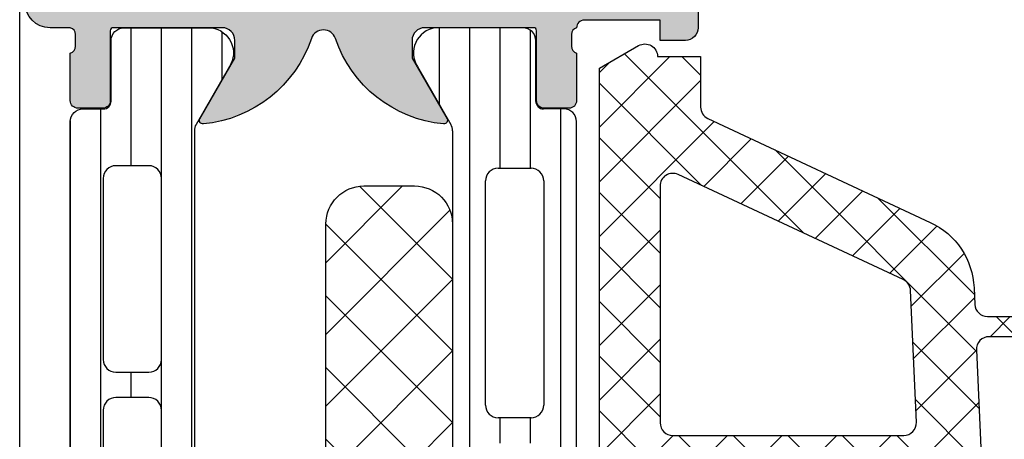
# Model space of a CAD drawing. Header units: millimetres. Extents: x 373037 to 682063, y 76092 to 274210.
# Tile 94 of 256: x 667140 to 667179, y 249643 to 249660. Entities that reach past the tile are written whole.
import ezdxf

# ---------------------------------------------------------------- set-up
doc = ezdxf.new("R2010")
doc.units = ezdxf.units.MM
doc.header["$LTSCALE"] = 100
doc.layers.add('PUDORYS', color=253, linetype='CONTINUOUS')

msp = doc.modelspace()

# ---------------------------------------------------------------- hatches: boundary and pattern name
at = {"layer": 'PUDORYS', "true_color": 0x939598}
h = msp.add_hatch(color=252, dxfattribs=at)
edge = h.paths.add_edge_path()
edge.add_arc((667143.8382689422, 249659.2163388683), 0.1199999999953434, 90, 180)
edge.add_line((667143.7182689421, 249659.2163388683), (667143.7182689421, 249656.4563408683))
edge.add_arc((667143.4182689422, 249656.4563408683), 0.3000000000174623, 270.0000000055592, 360, ccw=False)
edge.add_line((667143.4182689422, 249656.1563408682), (667142.438294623, 249656.1563408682))
edge.add_arc((667142.4382946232, 249656.4563408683), 0.3000000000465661, 180, 269.99999999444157, ccw=False)
edge.add_line((667142.1382946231, 249656.4563408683), (667142.1382946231, 249658.3363518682))
edge.add_arc((667142.0594275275, 249658.6038952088), 0.2789255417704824, 286.4245945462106, 361.1628700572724)
edge.add_line((667142.3382956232, 249658.6095558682), (667142.3382956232, 249659.0631498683))
edge.add_arc((667142.0594581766, 249659.0688182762), 0.2788950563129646, 358.8354106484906, 433.5801235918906)
edge.add_line((667142.1382946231, 249659.3363388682), (667141.33811991, 249659.3363388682))
edge.add_arc((667141.33811991, 249660.3363388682), 1, 180, 270, ccw=False)
edge.add_line((667140.33811991, 249660.3363388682), (667140.33811991, 249663.8363462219))
edge.add_arc((667141.3381397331, 249663.8363263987), 1.000019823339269, 90.00113575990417, 179.9988642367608, ccw=False)
edge.add_line((667141.33811991, 249664.8363462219), (667141.83811991, 249664.8363462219))
edge.add_line((667141.83811991, 249664.8363462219), (667141.83811991, 249662.3363462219))
edge.add_arc((667142.8381652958, 249662.3363916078), 1.000045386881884, 180.002600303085, 269.9973997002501)
edge.add_line((667142.83811991, 249661.3363462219), (667144.1381382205, 249661.3363462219))
edge.add_arc((667144.1380857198, 249662.3363987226), 1.0000525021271, 270.0030079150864, 359.9969920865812)
edge.add_line((667145.1381382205, 249662.3363462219), (667145.1381382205, 249669.3363462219))
edge.add_arc((667144.6130164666, 249669.8363462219), 0.7250881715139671, 316.4038161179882, 403.5961838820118)
edge.add_line((667145.1381382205, 249670.3363462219), (667145.1381382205, 249676.3704343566))
edge.add_arc((667144.1380857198, 249676.3703818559), 1.000052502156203, 0.00300791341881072, 89.99699208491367)
edge.add_line((667144.1381382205, 249677.3704343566), (667142.83811991, 249677.3704343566))
edge.add_arc((667142.8381652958, 249676.3703889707), 1.000045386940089, 90.0026002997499, 179.9973996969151)
edge.add_line((667141.83811991, 249676.3704343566), (667141.83811991, 249674.8363462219))
edge.add_line((667141.83811991, 249674.8363462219), (667141.2381138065, 249674.8363462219))
edge.add_line((667141.2381138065, 249674.8363462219), (667140.1381382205, 249675.9363523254))
edge.add_line((667140.1381382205, 249675.9363523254), (667140.1381382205, 249679.3363462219))
edge.add_line((667140.1381382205, 249679.3363462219), (667167.1380390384, 249679.3363462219))
edge.add_line((667167.1380390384, 249679.3363462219), (667167.1380390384, 249675.9363523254))
edge.add_line((667167.1380390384, 249675.9363523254), (667166.0380634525, 249674.8363462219))
edge.add_line((667166.0380634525, 249674.8363462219), (667165.438057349, 249674.8363462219))
edge.add_line((667165.438057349, 249674.8363462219), (667165.438057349, 249676.3704343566))
edge.add_arc((667164.4380119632, 249676.3703889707), 1.000045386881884, 0.002600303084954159, 89.99739970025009)
edge.add_line((667164.438057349, 249677.3704343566), (667163.1380390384, 249677.3704343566))
edge.add_arc((667163.1380915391, 249676.3703818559), 1.0000525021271, 90.00300791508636, 179.9969920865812)
edge.add_line((667162.1380390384, 249676.3704343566), (667162.1380390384, 249670.3363462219))
edge.add_arc((667162.6631607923, 249669.8363462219), 0.7250881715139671, 136.4038161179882, 223.5961838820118)
edge.add_line((667162.1380390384, 249669.3363462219), (667162.1380390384, 249662.3363462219))
edge.add_arc((667163.1380915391, 249662.3363987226), 1.000052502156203, 180.0030079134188, 269.9969920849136)
edge.add_line((667163.1380390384, 249661.3363462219), (667164.438057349, 249661.3363462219))
edge.add_arc((667164.4380119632, 249662.3363916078), 1.000045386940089, 270.0026002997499, 359.9973996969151)
edge.add_line((667165.438057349, 249662.3363462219), (667165.438057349, 249664.8363462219))
edge.add_line((667165.438057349, 249664.8363462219), (667165.938057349, 249664.8363462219))
edge.add_arc((667165.9380375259, 249663.8363263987), 1.000019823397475, 0.0011357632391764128, 89.99886424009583, ccw=False)
edge.add_line((667166.938057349, 249663.8363462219), (667166.938057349, 249659.3363462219))
edge.add_arc((667166.438067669, 249659.3363359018), 0.4999896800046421, -90.00118262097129, 0.001182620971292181, ccw=False)
edge.add_line((667166.438057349, 249658.8363462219), (667165.438057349, 249658.8363462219))
edge.add_line((667165.438057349, 249658.8363462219), (667165.438057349, 249659.6363492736))
edge.add_line((667165.438057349, 249659.6363492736), (667162.4380420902, 249659.6363492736))
edge.add_arc((667162.4380393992, 249659.3363415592), 0.3000077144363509, 89.99948607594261, 180.0005139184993)
edge.add_arc((667162.2168681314, 249659.0688182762), 0.278895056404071, 106.4198764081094, 181.1645893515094)
edge.add_line((667161.9380306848, 249659.0631498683), (667161.9380306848, 249658.6095558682))
edge.add_arc((667162.2168987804, 249658.6038952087), 0.2789255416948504, 178.8371299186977, 253.5754054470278)
edge.add_line((667162.1380316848, 249658.3363518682), (667162.1380316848, 249656.4563408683))
edge.add_arc((667161.8380316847, 249656.4563408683), 0.3000000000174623, 270.0000000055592, 360, ccw=False)
edge.add_line((667161.8380316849, 249656.1563408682), (667160.8580573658, 249656.1563408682))
edge.add_arc((667160.8580573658, 249656.4563408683), 0.3000000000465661, 180, 269.99999999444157, ccw=False)
edge.add_line((667160.5580573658, 249656.4563408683), (667160.5580573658, 249659.2163388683))
edge.add_arc((667160.4380573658, 249659.2163388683), 0.1200000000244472, 0, 90)
edge.add_line((667160.4380573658, 249659.3363388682), (667156.1380316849, 249659.3363388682))
edge.add_arc((667156.1380316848, 249658.8363388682), 0.5, 90, 180)
edge.add_line((667155.6380316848, 249658.8363388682), (667155.6380316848, 249658.1363388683))
edge.add_line((667155.6380316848, 249658.1363388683), (667157.0195271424, 249655.7435185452))
edge.add_arc((667156.8999119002, 249655.6744586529), 0.1381197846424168, -97.7024374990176, 30.000000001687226, ccw=False)
edge.add_arc((667157.3475302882, 249660.5158098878), 5.00000000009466, 198.7094007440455, 264.6507719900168, ccw=False)
edge.add_arc((667152.138163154, 249658.7515836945), 0.4999999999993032, 18.70940073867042, 161.2905992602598)
edge.add_arc((667146.9287960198, 249660.5158098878), 5.000000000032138, 275.3492280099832, 341.29059925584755, ccw=False)
edge.add_arc((667147.3764144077, 249655.6744586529), 0.1381197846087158, 149.9999999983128, 277.70243749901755, ccw=False)
edge.add_line((667147.2567991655, 249655.7435185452), (667148.6382946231, 249658.1363388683))
edge.add_line((667148.6382946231, 249658.1363388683), (667148.6382946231, 249658.8363388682))
edge.add_arc((667148.1382946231, 249658.8363388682), 0.5, 0, 90)
edge.add_line((667148.1382946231, 249659.3363388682), (667143.8382689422, 249659.3363388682))
edge = h.paths.add_edge_path(flags=16)
edge.add_arc((667159.1380466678, 249677.2363401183), 0.5, 0, 90)
edge.add_line((667159.1380466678, 249677.7363401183), (667147.1381382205, 249677.7363401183))
edge.add_arc((667147.1381382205, 249677.2363401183), 0.5, 90, 180)
edge.add_line((667146.6381382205, 249677.2363401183), (667146.6381382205, 249661.5363584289))
edge.add_arc((667147.1381382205, 249661.5363584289), 0.5, 180, 270)
edge.add_line((667147.1381382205, 249661.0363584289), (667159.1380466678, 249661.0363584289))
edge.add_arc((667159.1380466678, 249661.5363584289), 0.5, 270, 360)
edge.add_line((667159.6380466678, 249661.5363584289), (667159.6380466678, 249663.0363584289))
edge.add_line((667159.6380466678, 249663.0363584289), (667160.1380466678, 249663.0363584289))
edge.add_arc((667160.1380466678, 249663.5363584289), 0.5, 270, 360)
edge.add_line((667160.6380466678, 249663.5363584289), (667160.6380466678, 249675.2363401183))
edge.add_arc((667160.1380466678, 249675.2363401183), 0.5, 0, 90)
edge.add_line((667160.1380466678, 249675.7363401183), (667159.6380466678, 249675.7363401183))
edge.add_line((667159.6380466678, 249675.7363401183), (667159.6380466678, 249677.2363401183))
h = msp.add_hatch(dxfattribs=at)
h.set_pattern_fill('_USER', color=252, scale=1.2, angle=90, style=0, pattern_type=0)
h.set_pattern_definition([(90, (667142.1381382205, 249621.8363462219), (-1.2, 7.347638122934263e-17), [])])
edge = h.paths.add_edge_path()
edge.add_line((667147.1051500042, 249625.6604560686), (667148.4236197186, 249623.3767992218))
edge.add_arc((667147.5823670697, 249622.8361642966), 0.9999960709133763, -81.81839194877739, 32.727016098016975, ccw=False)
edge.add_line((667147.7246777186, 249621.8463462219), (667144.2481362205, 249621.8463462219))
edge.add_arc((667144.2481335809, 249622.3463421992), 0.4999959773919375, 179.9996975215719, 270.00030248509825, ccw=False)
edge.add_line((667143.7481376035, 249622.3463448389), (667143.7484695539, 249624.7463432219))
edge.add_arc((667143.4484695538, 249624.7463432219), 0.2999999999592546, 0, 90.00000001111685)
edge.add_line((667143.4484695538, 249625.0463432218), (667142.6381382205, 249625.0463432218))
edge.add_arc((667142.6381355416, 249625.5463405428), 0.4999973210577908, 179.9996930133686, 270.0003069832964, ccw=False)
edge.add_line((667142.1381382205, 249625.5463432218), (667142.1381382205, 249655.6288175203))
edge.add_arc((667142.6381355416, 249655.6288201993), 0.4999973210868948, 89.99969301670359, 180.0003069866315, ccw=False)
edge.add_line((667142.6381382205, 249656.1288175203), (667143.4484695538, 249656.1288175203))
edge.add_arc((667143.4484695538, 249656.4288175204), 0.3000000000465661, 270, 360)
edge.add_line((667143.7484695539, 249656.4288175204), (667143.7481376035, 249658.8288159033))
edge.add_arc((667144.2481335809, 249658.8288185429), 0.4999959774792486, 89.99969752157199, 180.0003024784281, ccw=False)
edge.add_line((667144.2481362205, 249659.3288145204), (667147.7246777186, 249659.3288145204))
edge.add_arc((667147.5823670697, 249658.3389964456), 0.9999960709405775, -32.727016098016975, 81.81839194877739, ccw=False)
edge.add_line((667148.4236197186, 249657.7983615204), (667147.1051500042, 249655.5147046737))
edge.add_arc((667147.538162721, 249655.2647046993), 0.500000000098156, 150.0000033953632, 179.9999400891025)
edge.add_line((667147.0381627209, 249655.2647052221), (667147.0381627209, 249625.9104555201))
edge.add_arc((667147.538162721, 249625.9104560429), 0.5000000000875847, 180.0000598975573, 209.9999965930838)
edge = h.paths.add_edge_path(flags=16)
edge.add_line((667145.7381519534, 249646.2371732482), (667145.7381366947, 249653.3871976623))
edge.add_arc((667145.2380931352, 249653.3871541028), 0.5000435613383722, 0.004991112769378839, 89.99500889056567)
edge.add_line((667145.2381366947, 249653.8871976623), (667143.9381279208, 249653.8871976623))
edge.add_arc((667143.9381555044, 249653.3871853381), 0.5000123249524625, 90.00316076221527, 179.998587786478)
edge.add_line((667143.4381431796, 249653.3871976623), (667143.4381431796, 249646.2371732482))
edge.add_arc((667143.9381867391, 249646.2372168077), 0.5000435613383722, 180.0049911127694, 269.9950088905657)
edge.add_line((667143.9381431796, 249645.7371732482), (667145.2381519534, 249645.7371732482))
edge.add_arc((667145.238108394, 249646.2372168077), 0.5000435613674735, 270.0049911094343, 359.9950088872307)
edge = h.paths.add_edge_path(flags=16)
edge.add_line((667145.7381519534, 249627.8871737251), (667145.7381519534, 249635.0371995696))
edge.add_arc((667145.238108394, 249635.0371560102), 0.5000435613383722, 0.004991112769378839, 89.99500889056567)
edge.add_line((667145.2381519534, 249635.5371995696), (667143.9381431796, 249635.5371995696))
edge.add_arc((667143.9381867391, 249635.0371560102), 0.5000435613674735, 90.00499110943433, 179.9950088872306)
edge.add_line((667143.4381431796, 249635.0371995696), (667143.4381431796, 249627.8871737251))
edge.add_arc((667143.9381867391, 249627.8872172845), 0.5000435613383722, 180.0049911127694, 269.9950088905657)
edge.add_line((667143.9381431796, 249627.3871737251), (667145.2381519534, 249627.3871737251))
edge.add_arc((667145.238108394, 249627.8872172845), 0.5000435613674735, 270.0049911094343, 359.9950088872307)
edge = h.paths.add_edge_path(flags=16)
edge.add_line((667145.7381519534, 249637.0371995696), (667145.7381519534, 249644.2371732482))
edge.add_arc((667145.2382027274, 249644.2372240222), 0.4999492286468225, 359.9941811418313, 450.0058188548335)
edge.add_line((667145.2381519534, 249644.7371732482), (667143.9381431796, 249644.7371732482))
edge.add_arc((667143.9380924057, 249644.2372240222), 0.4999492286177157, 89.99418114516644, 180.0058188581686)
edge.add_line((667143.4381431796, 249644.2371732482), (667143.4381431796, 249637.0371995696))
edge.add_arc((667143.9380924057, 249637.0371487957), 0.4999492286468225, 179.9941811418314, 270.0058188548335)
edge.add_line((667143.9381431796, 249636.5371995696), (667145.2381519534, 249636.5371995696))
edge.add_arc((667145.2382027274, 249637.0371487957), 0.4999492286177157, 269.9941811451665, 360.0058188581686)
h = msp.add_hatch(dxfattribs=at)
h.set_pattern_fill('LINIE', color=252, scale=1.2, angle=90, style=0)
h.set_pattern_definition([(90, (679979.9212210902, 248347.5297934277), (-1.2, 7.347638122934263e-17), [])])
edge = h.paths.add_edge_path()
edge.add_arc((667160.8289485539, 249619.7464295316), 0.2999999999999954, 90.00207529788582, 180.0020752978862, ccw=False)
edge.add_line((667160.8289376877, 249620.0464295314), (667161.6392690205, 249620.0464581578))
edge.add_arc((667161.6392535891, 249620.5464554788), 0.4999973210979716, 270.0017683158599, 360.0023822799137)
edge.add_line((667162.1392509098, 249620.5464762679), (667162.1405714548, 249621.387548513))
edge.add_arc((667162.3405714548, 249621.387548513), 0.1999999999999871, 90.00000000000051, 180.0000000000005, ccw=False)
edge.add_line((667162.3405714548, 249621.5875485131), (667166.4405714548, 249621.5875485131))
edge.add_arc((667166.4405714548, 249622.0875485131), 0.5000000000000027, 269.9999999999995, 359.9999999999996)
edge.add_line((667166.9405714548, 249622.0875485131), (667166.9405714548, 249622.9182977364))
edge.add_arc((667165.9405714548, 249622.9182977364), 0.9999999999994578, 0, 74.99999999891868)
edge.add_line((667166.1993904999, 249623.8842235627), (667165.4405714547, 249624.087548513))
edge.add_line((667165.4405714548, 249624.0875485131), (667165.4405714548, 249623.0875485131))
edge.add_line((667165.4405714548, 249623.0875485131), (667163.1405714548, 249623.0875485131))
edge.add_arc((667163.1422807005, 249624.0916749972), 1.004127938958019, 180.2340877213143, 269.9024699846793, ccw=False)
edge.add_line((667162.1381611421, 249624.087572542), (667162.1381611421, 249627.0874508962))
edge.add_arc((667163.1422804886, 249627.0834225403), 1.004127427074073, 90.09751797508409, 179.7701403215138, ccw=False)
edge.add_line((667163.1405714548, 249628.0875485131), (667165.4405714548, 249628.0875485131))
edge.add_line((667165.4405714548, 249628.0875485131), (667165.4405714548, 249627.0875485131))
edge.add_line((667165.4405714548, 249627.0875485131), (667166.1993905, 249627.2908734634))
edge.add_arc((667165.9405714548, 249628.2567992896), 1.000000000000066, 285.0000000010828, 359.9999999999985)
edge.add_line((667166.9405714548, 249628.2567992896), (667166.9405714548, 249629.087548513))
edge.add_arc((667166.4405714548, 249629.0875485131), 0.4999999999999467, 0, 89.99999999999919)
edge.add_line((667166.4405714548, 249629.5875485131), (667162.3405714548, 249629.5875485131))
edge.add_arc((667162.3423000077, 249629.7917216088), 0.2041804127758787, 181.1558689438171, 269.5149389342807, ccw=False)
edge.add_line((667162.1381611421, 249629.7876028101), (667162.1381382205, 249655.6289696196))
edge.add_arc((667161.6381408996, 249655.6289541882), 0.4999973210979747, 0.001768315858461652, 90.00238227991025)
edge.add_line((667161.6381201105, 249656.1289515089), (667160.8277887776, 249656.1289228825))
edge.add_arc((667160.8277779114, 249656.4289228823), 0.299999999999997, 180.0020752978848, 270.0020752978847, ccw=False)
edge.add_line((667160.5277779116, 249656.428912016), (667160.5280229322, 249658.8289104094))
edge.add_arc((667160.028026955, 249658.8288949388), 0.499995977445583, 0.00177281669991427, 90.00237777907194)
edge.add_line((667160.0280062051, 249659.3288909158), (667156.5514647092, 249659.3287642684))
edge.add_arc((667156.6938112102, 249658.3389513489), 0.99999607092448, 98.18368334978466, 212.7290913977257)
edge.add_line((667155.8525781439, 249657.7982859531), (667157.1711305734, 249655.5146768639))
edge.add_arc((667156.7381269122, 249655.2646612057), 0.5000000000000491, 0.002135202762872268, 30.002071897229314, ccw=False)
edge.add_line((667157.2381269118, 249655.2646798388), (667157.2392132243, 249620.9104110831))
edge.add_arc((667156.7392132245, 249620.9103934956), 0.5000000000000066, 330.0020786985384, 360.0020153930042, ccw=False)
edge.add_line((667157.1722349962, 249620.6604092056), (667155.8538479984, 249618.3767046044))
edge.add_arc((667156.6951202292, 249617.8361001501), 0.9999960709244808, 147.2750591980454, 261.8204672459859)
edge.add_line((667156.5528454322, 249616.8462769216), (667160.029386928, 249616.846403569))
edge.add_arc((667160.0293714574, 249617.3463995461), 0.4999959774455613, 270.0017728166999, 360.0023777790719)
edge.add_line((667160.5293674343, 249617.346420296), (667160.5289485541, 249619.7464186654))
edge = h.paths.add_edge_path(flags=16)
edge.add_line((667160.3386729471, 249643.9375422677), (667159.0386788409, 249643.9375422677))
edge.add_arc((667159.0386752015, 249644.4375386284), 0.4999963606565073, 179.9995829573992, 270.0004170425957, ccw=False)
edge.add_line((667158.5386788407, 249644.4375422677), (667158.5386788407, 249653.2875361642))
edge.add_arc((667159.0386752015, 249653.2875398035), 0.4999963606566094, 89.99958295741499, 180.0004170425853, ccw=False)
edge.add_line((667159.0386788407, 249653.7875361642), (667160.338672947, 249653.7875361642))
edge.add_arc((667160.3386895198, 249653.2875361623), 0.5000000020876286, 2.0834067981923e-07, 90.00189910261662, ccw=False)
edge.add_line((667160.8386895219, 249653.2875361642), (667160.8386895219, 249644.4375422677))
edge.add_arc((667160.3386895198, 249644.4375422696), 0.5000000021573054, 269.99810091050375, 359.99999978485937, ccw=False)
edge = h.paths.add_edge_path(flags=16)
edge.add_arc((667160.3386895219, 249633.7375361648), 0.4999999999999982, 269.9999999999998, 360, ccw=False)
edge.add_line((667160.3386895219, 249633.2375361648), (667159.0386788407, 249633.2375361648))
edge.add_arc((667159.0386788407, 249633.7375361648), 0.4999999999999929, 179.9999999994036, 269.99999999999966, ccw=False)
edge.add_line((667158.5386788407, 249633.7375361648), (667158.5386788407, 249642.4375422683))
edge.add_arc((667159.0386788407, 249642.4375422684), 0.5000000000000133, 90.00000000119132, 179.9999999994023, ccw=False)
edge.add_line((667159.0386788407, 249642.9375422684), (667160.3386895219, 249642.9375422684))
edge.add_arc((667160.3386895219, 249642.4375422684), 0.5000000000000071, 5.965148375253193e-10, 90.00000000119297, ccw=False)
edge.add_line((667160.8386895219, 249642.4375422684), (667160.8386895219, 249633.7375361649))
edge = h.paths.add_edge_path(flags=16)
edge.add_arc((667159.0386752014, 249631.7375398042), 0.4999963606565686, 89.99958295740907, 180.0004170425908, ccw=False)
edge.add_line((667159.0386788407, 249632.2375361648), (667160.338672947, 249632.2375361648))
edge.add_arc((667160.3386895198, 249631.7375361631), 0.5000000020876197, 2.0833840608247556e-07, 90.00189910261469, ccw=False)
edge.add_line((667160.8386895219, 249631.7375361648), (667160.8386895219, 249622.8875270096))
edge.add_arc((667160.3387047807, 249622.8875270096), 0.4999847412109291, 269.99999999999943, 360, ccw=False)
edge.add_line((667160.3387047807, 249622.3875422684), (667159.0386940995, 249622.3875422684))
edge.add_arc((667159.0386940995, 249622.8875575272), 0.5000152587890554, 179.9999999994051, 270.0000000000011, ccw=False)
edge.add_line((667158.5386788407, 249622.8875575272), (667158.5386788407, 249631.7375361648))
h = msp.add_hatch(dxfattribs=at)
h.set_pattern_fill('ANSI37', color=252, scale=0.48, angle=90, style=0)
h.set_pattern_definition([(135, (667167.1381380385, 249629.3363462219), (-1.077630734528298, -1.077630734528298), []), (225, (667167.1381380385, 249629.3363462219), (1.077630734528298, -1.077630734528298), [])])
edge = h.paths.add_edge_path(flags=16)
edge.add_line((667166.4738440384, 249625.9350692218), (667165.0809900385, 249626.0348132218))
edge.add_arc((667165.0381325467, 249625.4363463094), 0.5999995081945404, 85.90391948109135, 180.0000083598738)
edge.add_arc((667165.0381325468, 249625.4363461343), 0.5999995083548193, 179.9999916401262, 274.0960805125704)
edge.add_line((667165.0809900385, 249624.8378792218), (667166.4738440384, 249624.9376232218))
edge.add_arc((667166.438129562, 249625.4363462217), 0.5000001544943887, 274.0960644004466, 445.9039356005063)
edge = h.paths.add_edge_path(flags=16)
edge.add_arc((667169.6381376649, 249623.8363495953), 0.4999996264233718, 89.99995719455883, 180.0000428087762)
edge.add_line((667169.1381380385, 249623.8363492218), (667169.1381380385, 249620.2426642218))
edge.add_arc((667169.6381383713, 249620.2426642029), 0.5000003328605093, 179.9999978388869, 293.2180266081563)
edge.add_line((667169.8352540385, 249619.7831582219), (667176.1663560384, 249622.4990362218))
edge.add_arc((667175.9692401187, 249622.95854157), 0.4999998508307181, 293.218081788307, 362.5001106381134)
edge.add_line((667176.4687640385, 249622.9803522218), (667176.4304380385, 249623.8581592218))
edge.add_arc((667175.93091443, 249623.8363497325), 0.4999994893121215, 2.499979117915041, 90.00004485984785)
edge.add_line((667175.9309140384, 249624.3363492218), (667169.6381380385, 249624.3363492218))
edge = h.paths.add_edge_path(flags=16)
edge.add_line((667175.0463000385, 249649.3902682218), (667166.1494470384, 249653.5389382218))
edge.add_arc((667165.9381379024, 249653.0857844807), 0.4999998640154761, 64.99999208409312, 180.0000296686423)
edge.add_line((667165.4381380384, 249653.0857842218), (667165.4381380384, 249643.7363492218))
edge.add_arc((667165.9381376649, 249643.7363488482), 0.4999996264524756, 179.9999571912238, 270.0000428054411)
edge.add_line((667165.9381380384, 249643.2363492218), (667175.0620610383, 249643.2363492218))
edge.add_arc((667175.0620608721, 249643.7363492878), 0.5000000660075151, 270.0000190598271, 362.5000272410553)
edge.add_line((667175.5615850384, 249643.7581592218), (667175.3345150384, 249648.9589232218))
edge.add_arc((667174.8349896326, 249648.9371134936), 0.5000012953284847, 2.499997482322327, 64.9999080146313)
edge = h.paths.add_edge_path(flags=16)
edge.add_arc((667165.9381376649, 249640.5363495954), 0.4999996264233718, 89.99995719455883, 180.0000428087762)
edge.add_line((667165.4381380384, 249640.5363492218), (667165.4381380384, 249633.3363492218))
edge.add_arc((667165.9381376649, 249633.3363488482), 0.4999996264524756, 179.9999571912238, 270.0000428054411)
edge.add_line((667165.9381380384, 249632.8363492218), (667167.1381380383, 249632.8363492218))
edge.add_arc((667167.1381395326, 249630.836350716), 1.999998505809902, -4.2805441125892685e-05, 90.0000428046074, ccw=False)
edge.add_line((667169.1381380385, 249630.8363492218), (667169.1381380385, 249627.0363492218))
edge.add_arc((667169.6381376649, 249627.0363488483), 0.4999996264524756, 179.9999571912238, 270.0000428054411)
edge.add_line((667169.6381380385, 249626.5363492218), (667175.7911990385, 249626.5363492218))
edge.add_arc((667175.7911988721, 249627.0363492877), 0.5000000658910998, 270.000019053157, 362.5000272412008)
edge.add_line((667176.2907230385, 249627.0581592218), (667176.0505880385, 249632.5581592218))
edge.add_arc((667175.5510644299, 249632.5363497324), 0.4999994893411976, 2.499979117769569, 90.00004485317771)
edge.add_line((667175.5510640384, 249633.0363492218), (667170.2381380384, 249633.0363492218))
edge.add_arc((667170.2381380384, 249634.1363492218), 1.099999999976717, 90, 270, ccw=False)
edge.add_line((667170.2381380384, 249635.2363492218), (667175.4113490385, 249635.2363492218))
edge.add_arc((667175.4113488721, 249635.7363492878), 0.5000000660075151, 270.000019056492, 362.5000272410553)
edge.add_line((667175.9108730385, 249635.7581592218), (667175.7013000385, 249640.5581592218))
edge.add_arc((667175.2017764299, 249640.5363497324), 0.4999994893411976, 2.499979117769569, 90.00004485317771)
edge.add_line((667175.2017760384, 249641.0363492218), (667165.9381380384, 249641.0363492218))
edge = h.paths.add_edge_path()
edge.add_line((667167.3245950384, 249655.7494022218), (667176.1124610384, 249651.6515532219))
edge.add_ellipse((667174.8446035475, 249648.9326278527), major_axis=(-3.000002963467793, 0), ratio=1, start_angle=182.50005883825, end_angle=244.9999693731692, ccw=False)
edge.add_line((667177.8417510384, 249649.0634892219), (667177.8700850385, 249648.4145392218))
edge.add_ellipse((667178.369608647, 249648.4363487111), major_axis=(-0.4999994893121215, 0), ratio=1, start_angle=2.499979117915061, end_angle=90.00004485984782)
edge.add_line((667178.3696090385, 249647.9363492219), (667179.3381380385, 249647.9363492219))
edge.add_ellipse((667179.3381381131, 249647.8363492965), major_axis=(-0.09999992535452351, 0), ratio=1, start_angle=179.9999571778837, end_angle=270.0000427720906, ccw=False)
edge.add_line((667179.4381380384, 249647.8363492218), (667179.4381380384, 249647.2363492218))
edge.add_ellipse((667179.3381381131, 249647.236349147), major_axis=(-0.09999992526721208, 0), ratio=1, start_angle=89.99995719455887, end_angle=180.0000428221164, ccw=False)
edge.add_line((667179.3381380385, 249647.1363492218), (667178.4351000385, 249647.1363492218))
edge.add_ellipse((667178.4351002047, 249646.6363491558), major_axis=(-0.5000000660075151, 0), ratio=1, start_angle=-89.99998095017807, end_angle=2.500027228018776)
edge.add_line((667177.9355760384, 249646.6145392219), (667178.3294140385, 249637.7142452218))
edge.add_ellipse((667178.8289253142, 249637.736349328), major_axis=(-0.5000001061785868, 0), ratio=1, start_angle=2.533769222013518, end_angle=90.0000829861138)
edge.add_line((667178.8289260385, 249637.2363492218), (667179.4381380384, 249637.2363492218))
edge.add_ellipse((667179.4381381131, 249637.1363492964), major_axis=(-0.09999992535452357, 0), ratio=1, start_angle=179.9999572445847, end_angle=270.0000428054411, ccw=False)
edge.add_line((667179.5381380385, 249637.1363492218), (667179.5381380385, 249636.5363492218))
edge.add_ellipse((667179.4381381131, 249636.5363491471), major_axis=(-0.0999999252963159, 0), ratio=1, start_angle=89.99995719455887, end_angle=180.0000428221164, ccw=False)
edge.add_line((667179.4381380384, 249636.4363492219), (667178.9085760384, 249636.4363492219))
edge.add_ellipse((667178.9085757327, 249635.9363487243), major_axis=(-0.500000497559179, 0), ratio=1, start_angle=-90.00003503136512, end_angle=2.53369800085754)
edge.add_line((667178.4090640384, 249635.9142452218), (667178.9197200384, 249624.3740202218))
edge.add_ellipse((667179.4192446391, 249624.3958297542), major_axis=(-0.5000004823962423, 0), ratio=1, start_angle=2.499979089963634, end_angle=93.21705730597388)
edge.add_line((667179.4473040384, 249623.8966172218), (667184.5810470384, 249624.1851802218))
edge.add_ellipse((667184.4654916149, 249624.5955982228), major_axis=(-0.4263754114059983, 0), ratio=1, start_angle=105.7248544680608, end_angle=249.2410276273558)
edge.add_line((667184.6166150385, 249624.9942932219), (667184.3840120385, 249624.9930532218))
edge.add_line((667184.3840120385, 249624.9930532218), (667182.5014330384, 249624.6949152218))
edge.add_line((667182.5014330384, 249624.6949152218), (667179.6521480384, 249625.0953412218))
edge.add_ellipse((667179.6938986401, 249625.3924218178), major_axis=(-0.2999999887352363, 0), ratio=1, start_angle=-34.59774638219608, end_angle=82.00025595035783, ccw=False)
edge.add_ellipse((667181.9164697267, 249623.8593084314), major_axis=(-3.000047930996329, 0), ratio=1, start_angle=251.9915754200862, end_angle=325.4023587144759, ccw=False)
edge.add_line((667182.8439550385, 249626.7123872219), (667185.0988460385, 249626.0788112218))
edge.add_ellipse((667184.937916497, 249625.3035987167), major_axis=(-0.7917403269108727, 0), ratio=1, start_angle=186.798346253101, end_angle=258.2723102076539, ccw=False)
edge.add_line((667185.7240900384, 249625.3973212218), (667185.7253110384, 249624.3391112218))
edge.add_ellipse((667184.5462248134, 249624.4682354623), major_axis=(-1.186135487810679, 0), ratio=1, start_angle=108.65557644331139, end_angle=173.7503218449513, ccw=False)
edge.add_line((667184.9256440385, 249623.3444212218), (667181.6843040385, 249622.2500882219))
edge.add_line((667181.6843040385, 249622.2500882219), (667173.6345090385, 249619.3603102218))
edge.add_line((667173.6345090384, 249619.3603102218), (667163.7366320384, 249615.0275012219))
edge.add_ellipse((667163.5383619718, 249615.4865102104), major_axis=(-0.5000002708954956, 0), ratio=1, start_angle=0.066576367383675, end_angle=113.36204948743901, ccw=False)
edge.add_line((667163.0383620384, 249615.4859292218), (667163.0377270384, 249616.0326302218))
edge.add_ellipse((667163.5377271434, 249616.0332104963), major_axis=(-0.5000004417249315, 0), ratio=1, start_angle=-66.07917546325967, end_angle=0.06649451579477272, ccw=False)
edge.add_line((667163.3349900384, 249616.4902642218), (667166.5389930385, 249617.8920202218))
edge.add_ellipse((667166.1381387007, 249618.8081613), major_axis=(-0.9999993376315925, 0), ratio=1, start_angle=113.6316147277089, end_angle=180.0000528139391)
edge.add_line((667167.1381380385, 249618.8081622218), (667167.1381380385, 249624.0361042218))
edge.add_line((667167.1381380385, 249624.0361042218), (667165.3386590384, 249624.0361132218))
edge.add_line((667165.3386590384, 249624.0361132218), (667165.2007170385, 249623.5213122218))
edge.add_ellipse((667164.9235630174, 249623.636077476), major_axis=(-0.2999756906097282, 0), ratio=1, start_angle=67.49643329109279, end_angle=157.5062997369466, ccw=False)
edge.add_line((667164.8087500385, 249623.3589432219), (667163.5386230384, 249624.2081102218))
edge.add_ellipse((667164.0383438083, 249625.073974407), major_axis=(-0.9997207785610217, 0), ratio=1, start_angle=-0.007611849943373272, end_angle=60.00923930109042, ccw=False)
edge.add_line((667163.0386230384, 249625.0741072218), (667163.0386540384, 249625.7984682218))
edge.add_ellipse((667164.0383918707, 249625.7982601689), major_axis=(-0.9997378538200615, 0), ratio=1, start_angle=299.99132494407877, end_angle=359.9880763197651, ccw=False)
edge.add_line((667163.5386540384, 249626.6641342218), (667164.8087500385, 249627.5133012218))
edge.add_ellipse((667164.9235619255, 249627.2361537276), major_axis=(-0.2999875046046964, 0), ratio=1, start_angle=202.4986038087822, end_angle=292.5024061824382, ccw=False)
edge.add_line((667165.2007170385, 249627.3509472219), (667165.3386890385, 249626.8361312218))
edge.add_line((667165.3386890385, 249626.8361312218), (667167.1381380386, 249626.8361232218))
edge.add_line((667167.1381380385, 249626.8361232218), (667167.1381380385, 249630.0363502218))
edge.add_ellipse((667166.8381382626, 249630.0363504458), major_axis=(-0.2999997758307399, 0), ratio=1, start_angle=179.999957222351, end_angle=270.0000428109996)
edge.add_line((667166.8381380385, 249630.3363502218), (667163.5381420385, 249630.3363502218))
edge.add_ellipse((667163.5381416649, 249630.8363498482), major_axis=(-0.4999996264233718, 0), ratio=1, start_angle=-4.280877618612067e-05, end_angle=90.00004280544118, ccw=False)
edge.add_line((667163.0381420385, 249630.8363502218), (667163.0381420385, 249657.7339722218))
edge.add_line((667163.0381420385, 249657.7339722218), (667164.5885340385, 249658.6290902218))
edge.add_ellipse((667164.8385341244, 249658.1960776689), major_axis=(-0.4999999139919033, 0), ratio=1, start_angle=180.0000633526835, end_angle=300.00001707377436, ccw=False)
edge.add_line((667165.3385340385, 249658.1960782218), (667167.0359050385, 249658.1960782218))
edge.add_line((667167.0359050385, 249658.1960782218), (667167.0359050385, 249656.2025562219))
edge.add_ellipse((667167.5359052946, 249656.2025558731), major_axis=(-0.5000002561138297, 0), ratio=1, start_angle=-3.996725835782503e-05, end_angle=64.99987140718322)
h = msp.add_hatch(dxfattribs=at)
h.set_pattern_fill('ANSI37', color=252, scale=0.48, angle=90, style=0)
h.set_pattern_definition([(135, (667167.1381382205, 249629.3363462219), (-1.077630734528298, -1.077630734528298), []), (225, (667167.1381382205, 249629.3363462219), (1.077630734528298, -1.077630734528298), [])])
edge = h.paths.add_edge_path(flags=16)
edge.add_line((667166.4738442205, 249625.9350692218), (667165.0809902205, 249626.0348132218))
edge.add_arc((667165.0381327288, 249625.4363463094), 0.5999995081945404, 85.90391948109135, 180.0000083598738)
edge.add_arc((667165.0381327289, 249625.4363461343), 0.5999995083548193, 179.9999916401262, 274.0960805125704)
edge.add_line((667165.0809902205, 249624.8378792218), (667166.4738442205, 249624.9376232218))
edge.add_arc((667166.438129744, 249625.4363462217), 0.5000001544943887, 274.0960644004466, 445.9039356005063)
edge = h.paths.add_edge_path(flags=16)
edge.add_arc((667169.638137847, 249623.8363495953), 0.4999996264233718, 89.99995719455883, 180.0000428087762)
edge.add_line((667169.1381382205, 249623.8363492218), (667169.1381382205, 249620.2426642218))
edge.add_arc((667169.6381385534, 249620.2426642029), 0.5000003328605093, 179.9999978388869, 293.2180266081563)
edge.add_line((667169.8352542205, 249619.7831582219), (667176.1663562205, 249622.4990362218))
edge.add_arc((667175.9692403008, 249622.95854157), 0.4999998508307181, 293.218081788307, 362.5001106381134)
edge.add_line((667176.4687642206, 249622.9803522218), (667176.4304382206, 249623.8581592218))
edge.add_arc((667175.930914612, 249623.8363497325), 0.4999994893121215, 2.499979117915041, 90.00004485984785)
edge.add_line((667175.9309142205, 249624.3363492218), (667169.6381382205, 249624.3363492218))
edge = h.paths.add_edge_path(flags=16)
edge.add_line((667175.0463002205, 249649.3902682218), (667166.1494472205, 249653.5389382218))
edge.add_arc((667165.9381380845, 249653.0857844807), 0.4999998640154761, 64.99999208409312, 180.0000296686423)
edge.add_line((667165.4381382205, 249653.0857842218), (667165.4381382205, 249643.7363492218))
edge.add_arc((667165.938137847, 249643.7363488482), 0.4999996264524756, 179.9999571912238, 270.0000428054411)
edge.add_line((667165.9381382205, 249643.2363492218), (667175.0620612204, 249643.2363492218))
edge.add_arc((667175.0620610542, 249643.7363492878), 0.5000000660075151, 270.0000190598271, 362.5000272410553)
edge.add_line((667175.5615852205, 249643.7581592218), (667175.3345152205, 249648.9589232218))
edge.add_arc((667174.8349898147, 249648.9371134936), 0.5000012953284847, 2.499997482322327, 64.9999080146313)
edge = h.paths.add_edge_path(flags=16)
edge.add_arc((667165.938137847, 249640.5363495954), 0.4999996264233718, 89.99995719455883, 180.0000428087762)
edge.add_line((667165.4381382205, 249640.5363492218), (667165.4381382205, 249633.3363492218))
edge.add_arc((667165.938137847, 249633.3363488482), 0.4999996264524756, 179.9999571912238, 270.0000428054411)
edge.add_line((667165.9381382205, 249632.8363492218), (667167.1381382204, 249632.8363492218))
edge.add_arc((667167.1381397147, 249630.836350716), 1.999998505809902, -4.2805441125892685e-05, 90.0000428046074, ccw=False)
edge.add_line((667169.1381382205, 249630.8363492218), (667169.1381382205, 249627.0363492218))
edge.add_arc((667169.638137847, 249627.0363488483), 0.4999996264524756, 179.9999571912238, 270.0000428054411)
edge.add_line((667169.6381382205, 249626.5363492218), (667175.7911992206, 249626.5363492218))
edge.add_arc((667175.7911990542, 249627.0363492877), 0.5000000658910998, 270.000019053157, 362.5000272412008)
edge.add_line((667176.2907232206, 249627.0581592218), (667176.0505882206, 249632.5581592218))
edge.add_arc((667175.551064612, 249632.5363497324), 0.4999994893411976, 2.499979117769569, 90.00004485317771)
edge.add_line((667175.5510642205, 249633.0363492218), (667170.2381382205, 249633.0363492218))
edge.add_arc((667170.2381382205, 249634.1363492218), 1.099999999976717, 90, 270, ccw=False)
edge.add_line((667170.2381382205, 249635.2363492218), (667175.4113492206, 249635.2363492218))
edge.add_arc((667175.4113490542, 249635.7363492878), 0.5000000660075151, 270.000019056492, 362.5000272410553)
edge.add_line((667175.9108732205, 249635.7581592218), (667175.7013002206, 249640.5581592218))
edge.add_arc((667175.201776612, 249640.5363497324), 0.4999994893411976, 2.499979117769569, 90.00004485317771)
edge.add_line((667175.2017762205, 249641.0363492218), (667165.9381382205, 249641.0363492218))
edge = h.paths.add_edge_path()
edge.add_line((667167.3245952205, 249655.7494022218), (667176.1124612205, 249651.6515532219))
edge.add_ellipse((667174.8446037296, 249648.9326278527), major_axis=(-3.000002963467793, 0), ratio=1, start_angle=182.50005883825, end_angle=244.9999693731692, ccw=False)
edge.add_line((667177.8417512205, 249649.0634892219), (667177.8700852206, 249648.4145392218))
edge.add_ellipse((667178.369608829, 249648.4363487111), major_axis=(-0.4999994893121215, 0), ratio=1, start_angle=2.499979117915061, end_angle=90.00004485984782)
edge.add_line((667178.3696092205, 249647.9363492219), (667179.3381382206, 249647.9363492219))
edge.add_ellipse((667179.3381382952, 249647.8363492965), major_axis=(-0.09999992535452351, 0), ratio=1, start_angle=179.9999571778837, end_angle=270.0000427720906, ccw=False)
edge.add_line((667179.4381382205, 249647.8363492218), (667179.4381382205, 249647.2363492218))
edge.add_ellipse((667179.3381382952, 249647.236349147), major_axis=(-0.09999992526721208, 0), ratio=1, start_angle=89.99995719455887, end_angle=180.0000428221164, ccw=False)
edge.add_line((667179.3381382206, 249647.1363492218), (667178.4351002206, 249647.1363492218))
edge.add_ellipse((667178.4351003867, 249646.6363491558), major_axis=(-0.5000000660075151, 0), ratio=1, start_angle=-89.99998095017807, end_angle=2.500027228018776)
edge.add_line((667177.9355762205, 249646.6145392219), (667178.3294142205, 249637.7142452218))
edge.add_ellipse((667178.8289254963, 249637.736349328), major_axis=(-0.5000001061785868, 0), ratio=1, start_angle=2.533769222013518, end_angle=90.0000829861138)
edge.add_line((667178.8289262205, 249637.2363492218), (667179.4381382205, 249637.2363492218))
edge.add_ellipse((667179.4381382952, 249637.1363492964), major_axis=(-0.09999992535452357, 0), ratio=1, start_angle=179.9999572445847, end_angle=270.0000428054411, ccw=False)
edge.add_line((667179.5381382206, 249637.1363492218), (667179.5381382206, 249636.5363492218))
edge.add_ellipse((667179.4381382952, 249636.5363491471), major_axis=(-0.0999999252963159, 0), ratio=1, start_angle=89.99995719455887, end_angle=180.0000428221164, ccw=False)
edge.add_line((667179.4381382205, 249636.4363492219), (667178.9085762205, 249636.4363492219))
edge.add_ellipse((667178.9085759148, 249635.9363487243), major_axis=(-0.500000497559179, 0), ratio=1, start_angle=-90.00003503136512, end_angle=2.53369800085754)
edge.add_line((667178.4090642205, 249635.9142452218), (667178.9197202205, 249624.3740202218))
edge.add_ellipse((667179.4192448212, 249624.3958297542), major_axis=(-0.5000004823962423, 0), ratio=1, start_angle=2.499979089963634, end_angle=93.21705730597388)
edge.add_line((667179.4473042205, 249623.8966172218), (667184.5810472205, 249624.1851802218))
edge.add_ellipse((667184.465491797, 249624.5955982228), major_axis=(-0.4263754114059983, 0), ratio=1, start_angle=105.7248544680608, end_angle=249.2410276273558)
edge.add_line((667184.6166152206, 249624.9942932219), (667184.3840122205, 249624.9930532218))
edge.add_line((667184.3840122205, 249624.9930532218), (667182.5014332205, 249624.6949152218))
edge.add_line((667182.5014332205, 249624.6949152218), (667179.6521482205, 249625.0953412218))
edge.add_ellipse((667179.6938988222, 249625.3924218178), major_axis=(-0.2999999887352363, 0), ratio=1, start_angle=-34.59774638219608, end_angle=82.00025595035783, ccw=False)
edge.add_ellipse((667181.9164699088, 249623.8593084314), major_axis=(-3.000047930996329, 0), ratio=1, start_angle=251.9915754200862, end_angle=325.4023587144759, ccw=False)
edge.add_line((667182.8439552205, 249626.7123872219), (667185.0988462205, 249626.0788112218))
edge.add_ellipse((667184.9379166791, 249625.3035987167), major_axis=(-0.7917403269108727, 0), ratio=1, start_angle=186.798346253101, end_angle=258.2723102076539, ccw=False)
edge.add_line((667185.7240902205, 249625.3973212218), (667185.7253112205, 249624.3391112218))
edge.add_ellipse((667184.5462249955, 249624.4682354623), major_axis=(-1.186135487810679, 0), ratio=1, start_angle=108.65557644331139, end_angle=173.7503218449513, ccw=False)
edge.add_line((667184.9256442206, 249623.3444212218), (667181.6843042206, 249622.2500882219))
edge.add_line((667181.6843042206, 249622.2500882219), (667173.6345092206, 249619.3603102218))
edge.add_line((667173.6345092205, 249619.3603102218), (667163.7366322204, 249615.0275012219))
edge.add_ellipse((667163.5383621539, 249615.4865102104), major_axis=(-0.5000002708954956, 0), ratio=1, start_angle=0.066576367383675, end_angle=113.36204948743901, ccw=False)
edge.add_line((667163.0383622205, 249615.4859292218), (667163.0377272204, 249616.0326302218))
edge.add_ellipse((667163.5377273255, 249616.0332104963), major_axis=(-0.5000004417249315, 0), ratio=1, start_angle=-66.07917546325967, end_angle=0.06649451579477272, ccw=False)
edge.add_line((667163.3349902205, 249616.4902642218), (667166.5389932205, 249617.8920202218))
edge.add_ellipse((667166.1381388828, 249618.8081613), major_axis=(-0.9999993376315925, 0), ratio=1, start_angle=113.6316147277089, end_angle=180.0000528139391)
edge.add_line((667167.1381382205, 249618.8081622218), (667167.1381382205, 249624.0361042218))
edge.add_line((667167.1381382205, 249624.0361042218), (667165.3386592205, 249624.0361132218))
edge.add_line((667165.3386592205, 249624.0361132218), (667165.2007172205, 249623.5213122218))
edge.add_ellipse((667164.9235631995, 249623.636077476), major_axis=(-0.2999756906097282, 0), ratio=1, start_angle=67.49643329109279, end_angle=157.5062997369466, ccw=False)
edge.add_line((667164.8087502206, 249623.3589432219), (667163.5386232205, 249624.2081102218))
edge.add_ellipse((667164.0383439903, 249625.073974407), major_axis=(-0.9997207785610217, 0), ratio=1, start_angle=-0.007611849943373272, end_angle=60.00923930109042, ccw=False)
edge.add_line((667163.0386232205, 249625.0741072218), (667163.0386542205, 249625.7984682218))
edge.add_ellipse((667164.0383920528, 249625.7982601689), major_axis=(-0.9997378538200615, 0), ratio=1, start_angle=299.99132494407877, end_angle=359.9880763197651, ccw=False)
edge.add_line((667163.5386542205, 249626.6641342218), (667164.8087502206, 249627.5133012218))
edge.add_ellipse((667164.9235621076, 249627.2361537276), major_axis=(-0.2999875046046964, 0), ratio=1, start_angle=202.4986038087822, end_angle=292.5024061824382, ccw=False)
edge.add_line((667165.2007172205, 249627.3509472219), (667165.3386892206, 249626.8361312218))
edge.add_line((667165.3386892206, 249626.8361312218), (667167.1381382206, 249626.8361232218))
edge.add_line((667167.1381382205, 249626.8361232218), (667167.1381382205, 249630.0363502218))
edge.add_ellipse((667166.8381384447, 249630.0363504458), major_axis=(-0.2999997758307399, 0), ratio=1, start_angle=179.999957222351, end_angle=270.0000428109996)
edge.add_line((667166.8381382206, 249630.3363502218), (667163.5381422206, 249630.3363502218))
edge.add_ellipse((667163.538141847, 249630.8363498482), major_axis=(-0.4999996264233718, 0), ratio=1, start_angle=-4.280877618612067e-05, end_angle=90.00004280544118, ccw=False)
edge.add_line((667163.0381422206, 249630.8363502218), (667163.0381422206, 249657.7339722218))
edge.add_line((667163.0381422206, 249657.7339722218), (667164.5885342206, 249658.6290902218))
edge.add_ellipse((667164.8385343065, 249658.1960776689), major_axis=(-0.4999999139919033, 0), ratio=1, start_angle=180.0000633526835, end_angle=300.00001707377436, ccw=False)
edge.add_line((667165.3385342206, 249658.1960782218), (667167.0359052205, 249658.1960782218))
edge.add_line((667167.0359052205, 249658.1960782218), (667167.0359052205, 249656.2025562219))
edge.add_ellipse((667167.5359054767, 249656.2025558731), major_axis=(-0.5000002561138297, 0), ratio=1, start_angle=-3.996725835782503e-05, end_angle=64.99987140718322)
h = msp.add_hatch(dxfattribs=at)
h.set_pattern_fill('NETZ', color=252, scale=2, angle=-45.00000000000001, style=0)
h.set_pattern_definition([(315, (667157.2374034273, 249638.0874228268), (1.414213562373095, 1.414213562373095), []), (44.99999999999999, (667157.2374034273, 249638.0874228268), (-1.414213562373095, 1.414213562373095), [])])
h.paths.add_polyline_path([(667152.2374034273, 249624.5874228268, 0.4142135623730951), (667153.7374034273, 249623.0874228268), (667155.7374034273, 249623.0874228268, 0.4142135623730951), (667157.2374034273, 249624.5874228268), (667157.2374034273, 249651.5874228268, 0.4142135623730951), (667155.7374034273, 249653.0874228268), (667153.7374034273, 249653.0874228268, 0.4142135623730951), (667152.2374034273, 249651.5874228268)])

# ---------------------------------------------------------------- linework, layer by layer
at = {"layer": 'PUDORYS', "color": 252, "true_color": 0x939598}
for p, q in [((667160.0280062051, 249659.3288909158), (667156.5514647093, 249659.3287642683)), ((667160.5277779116, 249656.428912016), (667160.5280229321, 249658.8289104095)), ((667155.8525781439, 249657.7982859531), (667157.1711305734, 249655.5146768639)), ((667161.6381201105, 249656.1289515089), (667160.8277887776, 249656.1289228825)), ((667162.1381611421, 249629.7876028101), (667162.1381382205, 249655.6289696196)), ((667157.2381269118, 249655.2646798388), (667157.2392132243, 249620.9104110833)), ((667159.0386788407, 249653.7875361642), (667160.3386729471, 249653.7875361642)), ((667158.5386788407, 249644.4375422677), (667158.5386788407, 249653.2875361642)), ((667160.8386895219, 249653.2875361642), (667160.8386895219, 249644.4375422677)), ((667160.3386729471, 249643.9375422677), (667159.0386788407, 249643.9375422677))]:
    msp.add_line(p, q, dxfattribs=at)
at = {"layer": 'PUDORYS', "color": 252, "ltscale": 15, "true_color": 0x939598}
msp.add_lwpolyline([(667140.1381383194, 249689.3363003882), (667212.1381101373, 249689.3363003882), (667212.1381101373, 249604.3363283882), (667140.1381383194, 249604.3363283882)], close=True, dxfattribs=at)
at = {"layer": 'PUDORYS', "color": 252, "true_color": 0x939598}
msp.add_lwpolyline([(667166.938057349, 249663.8363462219), (667166.938057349, 249659.3363462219, -0.414225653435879), (667166.438057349, 249658.8363462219), (667165.438057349, 249658.8363462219), (667165.438057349, 249659.6363492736), (667162.4380420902, 249659.6363492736, 0.4142188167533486), (667162.1380316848, 249659.3363388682, 0.338212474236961), (667161.9380306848, 249659.0631498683), (667161.9380306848, 249658.6095558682, 0.3381811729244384), (667162.1380316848, 249658.3363518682), (667162.1380316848, 249656.4563408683, -0.414213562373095), (667161.8380316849, 249656.1563408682), (667160.8580573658, 249656.1563408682, -0.414213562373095), (667160.5580573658, 249656.4563408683), (667160.5580573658, 249659.2163388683, 0.414213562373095), (667160.4380573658, 249659.3363388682), (667156.1380316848, 249659.3363388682, 0.414213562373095), (667155.6380316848, 249658.8363388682), (667155.6380316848, 249658.1363388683), (667157.0195271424, 249655.7435185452, -0.6230654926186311), (667156.8813999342, 249655.5375850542, -0.295935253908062), (667152.6117419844, 249658.9119678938, 0.717126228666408), (667151.6645843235, 249658.9119678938, -0.295935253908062), (667147.3949263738, 249655.5375850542, -0.6230654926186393), (667147.2567991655, 249655.7435185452), (667148.6382946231, 249658.1363388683), (667148.6382946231, 249658.8363388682, 0.414213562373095), (667148.1382946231, 249659.3363388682), (667143.8382689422, 249659.3363388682, 0.414213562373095), (667143.7182689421, 249659.2163388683), (667143.7182689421, 249656.4563408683, -0.414213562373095), (667143.4182689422, 249656.1563408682), (667142.438294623, 249656.1563408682, -0.414213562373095), (667142.1382946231, 249656.4563408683), (667142.1382946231, 249658.3363518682, 0.3381811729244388), (667142.3382956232, 249658.6095558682), (667142.3382956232, 249659.0631498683, 0.338212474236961), (667142.1382946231, 249659.3363388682), (667141.33811991, 249659.3363388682, -0.414213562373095), (667140.33811991, 249660.3363388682)], format="xyb", dxfattribs=at)
for points in [[(667147.1051500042, 249625.6604560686), (667148.4236197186, 249623.3767992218, -0.5460410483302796), (667147.7246777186, 249621.8463462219), (667144.2481362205, 249621.8463462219, -0.414216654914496), (667143.7481376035, 249622.3463448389), (667143.7484695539, 249624.7463432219, 0.414213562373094), (667143.4484695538, 249625.0463432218), (667142.6381382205, 249625.0463432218, -0.414216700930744), (667142.1381382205, 249625.5463432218), (667142.1381382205, 249655.6288175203, -0.414216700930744), (667142.6381382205, 249656.1288175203), (667143.4484695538, 249656.1288175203, 0.414213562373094), (667143.7484695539, 249656.4288175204), (667143.7481376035, 249658.8288159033, -0.4142166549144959), (667144.2481362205, 249659.3288145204), (667147.7246777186, 249659.3288145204, -0.5460410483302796), (667148.4236197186, 249657.7983615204), (667147.1051500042, 249655.5147046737, 0.1316522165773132), (667147.0381627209, 249655.2647052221), (667147.0381627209, 249625.9104555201, 0.1316522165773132)], [(667145.7381519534, 249646.2371732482), (667145.7381366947, 249653.3871976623, 0.4141625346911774), (667145.2381366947, 249653.8871976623), (667143.9381279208, 249653.8871976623, 0.4141901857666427), (667143.4381431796, 249653.3871976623), (667143.4381431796, 249646.2371732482, 0.4141625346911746), (667143.9381431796, 249645.7371732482), (667145.2381519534, 249645.7371732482, 0.4141625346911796)], [(667175.0463000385, 249649.3902682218), (667166.1494470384, 249653.5389382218), (667166.1494470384, 249653.5389382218, 0.548619), (667165.4381380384, 249653.0857842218), (667165.4381380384, 249643.7363492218), (667165.4381380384, 249643.7363492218, 0.414214), (667165.9381380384, 249643.2363492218), (667175.0620610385, 249643.2363492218), (667175.0620610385, 249643.2363492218, 0.427052), (667175.5615850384, 249643.7581592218), (667175.3345150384, 249648.9589232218), (667175.3345150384, 249648.9589232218, 0.279675), (667175.0463000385, 249649.3902682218)], [(667175.0463002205, 249649.3902682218), (667166.1494472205, 249653.5389382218), (667166.1494472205, 249653.5389382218, 0.548619), (667165.4381382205, 249653.0857842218), (667165.4381382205, 249643.7363492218), (667165.4381382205, 249643.7363492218, 0.414214), (667165.9381382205, 249643.2363492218), (667175.0620612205, 249643.2363492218), (667175.0620612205, 249643.2363492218, 0.427052), (667175.5615852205, 249643.7581592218), (667175.3345152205, 249648.9589232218), (667175.3345152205, 249648.9589232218, 0.279675), (667175.0463002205, 249649.3902682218)], [(667157.2374034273, 249651.5874228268), (667157.2374034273, 249624.5874228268, -0.414213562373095), (667155.7374034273, 249623.0874228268), (667153.7374034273, 249623.0874228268, -0.414213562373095), (667152.2374034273, 249624.5874228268), (667152.2374034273, 249651.5874228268, -0.414213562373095), (667153.7374034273, 249653.0874228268), (667155.7374034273, 249653.0874228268, -0.414213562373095)], [(667145.7381519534, 249637.0371995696), (667145.7381519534, 249644.2371732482, 0.4142730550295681), (667145.2381519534, 249644.7371732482), (667143.9381431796, 249644.7371732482, 0.4142730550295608), (667143.4381431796, 249644.2371732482), (667143.4381431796, 249637.0371995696, 0.4142730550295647), (667143.9381431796, 249636.5371995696), (667145.2381519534, 249636.5371995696, 0.414273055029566)]]:
    msp.add_lwpolyline(points, format="xyb", close=True, dxfattribs=at)
at = {"layer": 'PUDORYS', "color": 252, "true_color": 0x939598, "extrusion": (0, 0, -1)}
for points in [[(-667163.0381420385, 249630.8363502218), (-667163.0381420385, 249657.7339722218), (-667164.5885340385, 249658.6290902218), (-667164.5885340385, 249658.6290902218, 0.57735), (-667165.3385340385, 249658.1960782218), (-667167.0359050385, 249658.1960782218), (-667167.0359050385, 249656.2025562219), (-667167.0359050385, 249656.2025562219, -0.291473), (-667167.3245950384, 249655.7494022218), (-667167.3245950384, 249655.7494022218), (-667176.1124610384, 249651.6515532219), (-667176.1124610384, 249651.6515532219, 0.279675), (-667177.8417510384, 249649.0634892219), (-667177.8700850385, 249648.4145392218), (-667177.8700850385, 249648.4145392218, -0.401491), (-667178.3696090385, 249647.9363492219), (-667179.3381380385, 249647.9363492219)], [(-667163.0381422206, 249630.8363502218), (-667163.0381422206, 249657.7339722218), (-667164.5885342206, 249658.6290902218), (-667164.5885342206, 249658.6290902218, 0.57735), (-667165.3385342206, 249658.1960782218), (-667167.0359052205, 249658.1960782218), (-667167.0359052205, 249656.2025562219), (-667167.0359052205, 249656.2025562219, -0.291473), (-667167.3245952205, 249655.7494022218), (-667167.3245952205, 249655.7494022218), (-667176.1124612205, 249651.6515532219), (-667176.1124612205, 249651.6515532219, 0.279675), (-667177.8417512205, 249649.0634892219), (-667177.8700852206, 249648.4145392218), (-667177.8700852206, 249648.4145392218, -0.401491), (-667178.3696092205, 249647.9363492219), (-667179.3381382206, 249647.9363492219)], [(-667179.3381380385, 249647.1363492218), (-667178.4351000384, 249647.1363492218), (-667178.4351000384, 249647.1363492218, -0.427052), (-667177.9355760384, 249646.6145392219), (-667178.3294140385, 249637.7142452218), (-667178.3294140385, 249637.7142452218, -0.40132), (-667178.8289260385, 249637.2363492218), (-667179.4381380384, 249637.2363492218)], [(-667179.3381382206, 249647.1363492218), (-667178.4351002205, 249647.1363492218), (-667178.4351002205, 249647.1363492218, -0.427052), (-667177.9355762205, 249646.6145392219), (-667178.3294142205, 249637.7142452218), (-667178.3294142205, 249637.7142452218, -0.40132), (-667178.8289262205, 249637.2363492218), (-667179.4381382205, 249637.2363492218)]]:
    msp.add_lwpolyline(points, format="xyb", dxfattribs=at)
at = {"layer": 'PUDORYS', "color": 252, "true_color": 0x939598}
for centre, radius, start, end in [((667156.6938112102, 249658.3389513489), 0.9999960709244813, 98.18368334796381, 212.7290913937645), ((667160.028026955, 249658.8288949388), 0.4999959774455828, 0.001772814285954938, 90.00237777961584), ((667160.8277779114, 249656.4289228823), 0.2999999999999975, 180.0020752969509, 270.0020752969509), ((667161.6381408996, 249655.6289541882), 0.4999973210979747, 0.001768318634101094, 90.0023822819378), ((667156.7381269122, 249655.2646612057), 0.5000000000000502, 0.002135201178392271, 30.00207190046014), ((667159.0386752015, 249653.2875398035), 0.4999963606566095, 89.99958295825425, 180.0004170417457), ((667160.3386895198, 249653.2875361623), 0.5000000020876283, 2.067733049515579e-07, 90.00189910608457), ((667159.0386752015, 249644.4375386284), 0.4999963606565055, 179.9995829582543, 270.0004170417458), ((667160.3386895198, 249644.4375422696), 0.5000000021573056, 269.9981009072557, 359.9999997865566)]:
    msp.add_arc(centre, radius, start, end, dxfattribs=at)

doc.saveas('drawing.dxf')
